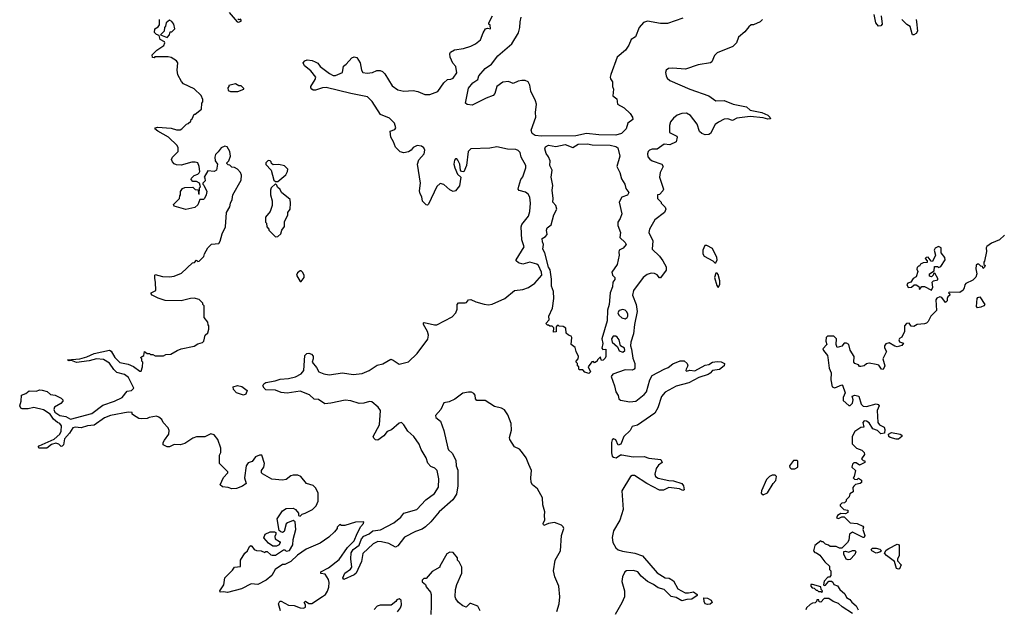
# Model space of a CAD drawing. Extents: x 2380107 to 2585170, y 384273 to 546161.
# Tile 30 of 256: x 2431354 to 2439714, y 454537 to 459532. Entities that reach past the tile are written whole.
import ezdxf

# ---------------------------------------------------------------- set-up
doc = ezdxf.new("R2010")
doc.units = 0

msp = doc.modelspace()

# ---------------------------------------------------------------- linework, layer by layer
at = {"layer": '0CON05XD'}
for points in [[(2433132.3, 459592.3), (2433200, 459515), (2433215, 459512.5), (2433237, 459523), (2433227.5, 459537.5), (2433215, 459530), (2433207, 459537)], [(2435025, 457011.2), (2435056.7, 457045), (2435068.8, 457075), (2435067.5, 457115), (2435080.5, 457129.5), (2435135, 457128), (2435147.3, 457132.7), (2435165, 457153.3), (2435185, 457156.7), (2435227.7, 457137.7), (2435298.3, 457118.3), (2435335, 457112.5), (2435365, 457117.1), (2435472.5, 457165), (2435556.1, 457233.9), (2435625, 457242), (2435675, 457260), (2435728.8, 457295), (2435787.2, 457362.8), (2435785, 457388.8), (2435757.8, 457445), (2435745, 457458.1), (2435685, 457473.8), (2435625, 457457.5), (2435588.3, 457468.3), (2435570, 457485), (2435570, 457495), (2435636.7, 457605), (2435618.6, 457665), (2435610.8, 457775), (2435618, 457795), (2435673.8, 457865), (2435684, 457905), (2435690.6, 457975), (2435685.5, 458025.5), (2435672.4, 458052.4), (2435649.7, 458069.7), (2435593.6, 458083.6), (2435587.5, 458095), (2435590.7, 458119.3), (2435610, 458175), (2435625, 458200), (2435650, 458275), (2435650, 458295), (2435612.5, 458365), (2435602.5, 458405), (2435585, 458422.5), (2435565, 458430), (2435495, 458434), (2435405, 458453.3), (2435345, 458442.5), (2435185, 458436.5), (2435161.1, 458415), (2435146.9, 458295), (2435125, 458240), (2435105, 458242.5), (2435096.4, 458256.4), (2435092, 458305), (2435075, 458340), (2435065, 458352.5), (2435055, 458352.5), (2435045, 458340), (2435041.2, 458305), (2435048.8, 458275), (2435071.7, 458221.7), (2435100, 458195), (2435087, 458123), (2435055, 458080), (2435033, 458073), (2435005, 458087.5), (2434955, 458132.5), (2434925, 458142.5), (2434895, 458117.5), (2434825, 457967.5), (2434815, 457958.8), (2434805, 457960), (2434775, 457993.3), (2434769.3, 458029.3), (2434753.6, 458053.6), (2434749.3, 458079.3), (2434755.7, 458145.7), (2434732, 458305), (2434741.7, 458341.7), (2434788, 458395), (2434794.2, 458425), (2434785.8, 458445), (2434765, 458459.4), (2434730, 458465), (2434695, 458447.5), (2434676.4, 458423.6), (2434655, 458410), (2434615, 458402.5), (2434585, 458410), (2434545, 458450), (2434527, 458497), (2434504, 458535), (2434500, 458585), (2434539.2, 458600.8), (2434548.8, 458615), (2434536, 458655), (2434495, 458696.9), (2434417.3, 458727.3), (2434347.3, 458837.3), (2434307.4, 458877.4), (2434164.5, 458904.5), (2433955, 458955.8), (2433925.7, 458954.3), (2433865, 458934.4), (2433845, 458934.5), (2433835, 458941.4), (2433824.4, 458955), (2433824.4, 458965), (2433862.9, 459025), (2433869.2, 459045), (2433825, 459097.5), (2433770.8, 459140.8), (2433761.9, 459165), (2433775, 459184.3), (2433795, 459191.4), (2433836.4, 459186.4), (2433862.5, 459175), (2433885, 459163.3), (2433904.3, 459134.3), (2433985, 459074.3), (2434015, 459060), (2434035, 459059.2), (2434093.3, 459085), (2434102.7, 459137.3), (2434126.7, 459155), (2434175, 459207.5), (2434195, 459216.7), (2434215, 459212.5), (2434243.8, 459165), (2434256.2, 459105), (2434267.5, 459085), (2434305, 459078), (2434350, 459085), (2434385, 459100), (2434415, 459100), (2434433.6, 459093.6), (2434455, 459072.5), (2434515, 458971.2), (2434565, 458937.5), (2434615, 458926.2), (2434695, 458930), (2434735, 458922.5), (2434795, 458896.7), (2434835, 458896.7), (2434905, 458923.8), (2434955, 458996.2), (2434986.4, 459023.6), (2435015, 459026.7), (2435035, 459036.7), (2435065, 459080), (2435055.9, 459135.9), (2435032.5, 459162.5), (2435008.8, 459215), (2435006.4, 459243.6), (2435012, 459258), (2435045, 459276.7), (2435121.7, 459288.3), (2435185, 459307.5), (2435225, 459327.5), (2435265, 459362.5), (2435288, 459422), (2435310, 459455), (2435325, 459460), (2435350, 459455), (2435347.5, 459485), (2435337.5, 459495), (2435336.7, 459505), (2435368, 459565)], [(2436985, 459545.4), (2436855, 459500.9), (2436795, 459499.1), (2436685, 459520.3), (2436651, 459509), (2436613.8, 459466.2), (2436583.6, 459386.4), (2436545, 459364.2), (2436525.7, 459315), (2436497.8, 459275), (2436427.1, 459215), (2436371.8, 459068.2), (2436368.1, 459045), (2436370.5, 459030.5), (2436388, 459005), (2436386.4, 458966.4), (2436397, 458943), (2436390, 458885), (2436425, 458860), (2436430, 458815), (2436485, 458783.3), (2436537.5, 458735), (2436557.5, 458705), (2436560, 458685), (2436516.7, 458655), (2436503.3, 458605), (2436462.5, 458565), (2436415, 458552.9), (2436270, 458555), (2436165, 458566.7), (2436075, 458547.3), (2435785, 458543.8), (2435730.6, 458550.6), (2435705.4, 458565.4), (2435695.6, 458595), (2435736.7, 458705), (2435734.2, 458745), (2435741.2, 458815), (2435734.6, 458845), (2435692.5, 458925), (2435686.2, 458976.2), (2435671.4, 459005), (2435645, 459015.5), (2435616.4, 459016.4), (2435585, 459011.5), (2435545, 458990.9), (2435505, 459006.4), (2435455, 459001.1), (2435403.8, 458965), (2435389.2, 458905), (2435375, 458889.2), (2435313.2, 458866.8), (2435195, 458806.7), (2435153.3, 458813.3), (2435140, 458825), (2435165, 458952.5), (2435202.3, 458997.7), (2435243.8, 459025), (2435251.2, 459055), (2435305, 459119.4), (2435358.6, 459155), (2435414.3, 459225.7), (2435531.3, 459328.7), (2435588.6, 459421.4), (2435601.4, 459465), (2435602.9, 459515), (2435612.9, 459555)], [(2438669.4, 459565), (2438678, 459495), (2438665, 459478.8), (2438645, 459476.2), (2438622.5, 459505), (2438609.2, 459575)], [(2433320, 454745), (2433237.9, 454702.1), (2433118.6, 454671.4), (2433085, 454677.5), (2433055, 454673.8), (2433054, 454685), (2433087.5, 454735), (2433096, 454795), (2433160, 454860), (2433176.7, 454885), (2433228, 454892), (2433228.8, 454945), (2433266.7, 455005), (2433288.8, 455025), (2433305, 455062.5), (2433315, 455068.8), (2433326.2, 455065), (2433345, 455036.7), (2433365, 455026.2), (2433405, 455023.3), (2433435, 455010), (2433445, 455020), (2433455, 455020), (2433485, 454990), (2433497, 454987), (2433525, 454988.8), (2433595, 455032.5), (2433605, 455032.5), (2433615, 455022.5), (2433645, 455027.5), (2433672, 455075), (2433675, 455120), (2433698.8, 455205), (2433691.7, 455271.7), (2433675, 455282.5), (2433627, 455263), (2433617.5, 455252.5), (2433600.7, 455189.3), (2433585, 455180), (2433570, 455185), (2433558.3, 455198.3), (2433541.2, 455295), (2433586.2, 455365), (2433615, 455384), (2433675, 455387.5), (2433696.4, 455376.4), (2433720, 455345), (2433720, 455325), (2433735, 455320), (2433753, 455337), (2433777, 455343), (2433840, 455375), (2433872.5, 455405), (2433886.7, 455445), (2433887.5, 455515), (2433867.5, 455555), (2433845, 455577.5), (2433790, 455595), (2433740, 455655), (2433715, 455667.5), (2433675, 455667.5), (2433655, 455660), (2433615, 455630), (2433585, 455623.8), (2433495, 455633.3), (2433415, 455677.5), (2433407.5, 455685), (2433407.5, 455705), (2433427.5, 455735), (2433432.5, 455765), (2433410, 455835), (2433390, 455835), (2433355, 455822.5), (2433328.3, 455781.7), (2433295, 455772.5), (2433276.7, 455745), (2433262.5, 455645), (2433277.5, 455595), (2433245, 455572), (2433195, 455554.2), (2433155, 455550), (2433125, 455563.3), (2433075, 455566.7), (2433056.7, 455585), (2433083, 455647), (2433120, 455685), (2433120, 455695), (2433050, 455765), (2433050, 455835), (2433061.7, 455858.3), (2433062.5, 455895), (2433035, 455970), (2433005, 456007.5), (2432977, 456017), (2432925, 455993.3), (2432855, 455991.2), (2432825, 455980), (2432755, 455936.7), (2432715, 455923.3), (2432665, 455926.7), (2432643.3, 455915), (2432625, 455907.5), (2432605, 455908), (2432573, 455923), (2432573.3, 455945), (2432583.3, 455965), (2432621.2, 456015), (2432623.8, 456045), (2432615, 456067.5), (2432572.5, 456115), (2432559.3, 456139.3), (2432535, 456160), (2432515, 456167.5), (2432453.6, 456156.4), (2432435, 456147.5), (2432385, 456143.3), (2432365, 456147.5), (2432320, 456175), (2432310, 456185), (2432308.3, 456198.3), (2432275, 456202.5), (2432125, 456174.4), (2432075, 456153.6), (2431985, 456089.6), (2431930, 456085), (2431875, 456067.3), (2431825, 456073.5), (2431805, 456067.5), (2431776.5, 456023.5), (2431733.3, 455975), (2431724.4, 455925), (2431715, 455911.9), (2431705, 455911.1), (2431685, 455929.4), (2431661.7, 455938.3), (2431624.3, 455925.7), (2431585, 455896.2), (2431520, 455895), (2431510, 455905), (2431520, 455915), (2431647.9, 455972.1), (2431694.5, 456015), (2431705, 456040), (2431708.5, 456085), (2431695, 456104.3), (2431673.8, 456113.8), (2431641.7, 456141.7), (2431614, 456185), (2431555, 456221.9), (2431475, 456241.2), (2431425, 456229.2), (2431375, 456229.6), (2431362.2, 456235), (2431353.8, 456255), (2431366.9, 456295), (2431370, 456345), (2431405, 456359.5), (2431435, 456381.8), (2431495, 456380.8), (2431525, 456390.6), (2431545, 456389.4), (2431586.9, 456376.9), (2431615, 456352.5), (2431655, 456345.5), (2431705, 456321.1), (2431718.9, 456305), (2431719.4, 456295), (2431702.5, 456275), (2431649.4, 456245), (2431644.5, 456225), (2431651.1, 456201.1), (2431695, 456173.8), (2431745, 456164.6), (2431785, 456143.2), (2431965, 456189.1), (2432060.5, 456259.5), (2432158.8, 456295), (2432225, 456326.2), (2432265, 456380), (2432303.6, 456386.4), (2432323.3, 456405), (2432276.7, 456496.7), (2432245, 456520), (2432178.6, 456538.6), (2432152.4, 456562.4), (2432115, 456618), (2432065, 456649.2), (2432005, 456654.3), (2431945, 456635.8), (2431835, 456622.5), (2431795, 456640), (2431775, 456637.5), (2431760, 456645), (2431865, 456653.8), (2431925, 456671.4), (2431985, 456700), (2432115, 456727.5), (2432129.3, 456719.3), (2432161.4, 456665), (2432205, 456622.2), (2432275, 456609.4), (2432319.1, 456589.1), (2432375, 456550), (2432385, 456550), (2432397.5, 456585), (2432400, 456625), (2432390, 456635), (2432390, 456655), (2432380, 456665), (2432408.3, 456681.7), (2432413, 456717), (2432435, 456700), (2432455, 456700), (2432465, 456690), (2432485, 456690), (2432505, 456680), (2432575, 456680), (2432595, 456690), (2432637, 456693), (2432690, 456725), (2432725, 456737.5), (2432835, 456762.5), (2432865, 456780), (2432905, 456792.5), (2432916.4, 456803.6), (2432930, 456855), (2432950, 456875), (2432960, 456905), (2432960, 456935), (2432953, 456943), (2432950, 456965), (2432920, 457005), (2432920, 457105), (2432910, 457115), (2432910, 457125), (2432877, 457157), (2432835, 457167.5), (2432805, 457166.7), (2432725, 457147.5), (2432588.3, 457148.3), (2432528.3, 457168.3), (2432480, 457195), (2432470, 457205), (2432470, 457215), (2432510, 457235), (2432507.5, 457305), (2432500, 457335), (2432500, 457365), (2432505, 457370), (2432565, 457352.5), (2432625, 457350), (2432665, 457356.7), (2432728.3, 457381.7), (2432821.7, 457468.3), (2432838.3, 457471.7), (2432855, 457490), (2432865, 457480), (2432878.3, 457481.7), (2432918.3, 457521.7), (2432922.5, 457545), (2432950, 457595), (2432981.7, 457628.3), (2433045, 457632.5), (2433057, 457653), (2433072.5, 457715), (2433102.5, 457775), (2433110, 457895), (2433137.5, 457945), (2433142.5, 457975), (2433156.7, 458005), (2433162.5, 458045), (2433235, 458170), (2433237, 458213), (2433227.5, 458235), (2433203, 458263), (2433177, 458277), (2433155, 458280), (2433138.3, 458298.3), (2433125, 458300), (2433111.7, 458311.7), (2433111.7, 458318.3), (2433130, 458335), (2433142.5, 458375), (2433137.5, 458415), (2433115, 458452.5), (2433095, 458457.5), (2433064.1, 458445.9), (2433039.5, 458410.5), (2433015, 458387.5), (2433011.2, 458365), (2433013.3, 458335), (2433032.5, 458305), (2433023.6, 458256.4), (2433005, 458242.5), (2432951.7, 458248.3), (2432920, 458195), (2432927, 458187), (2432927.5, 458165), (2432910, 458145), (2432910, 458135), (2432918.3, 458128.3), (2432942.5, 458075), (2432937.5, 458045), (2432922.5, 458015), (2432915, 458007.5), (2432883.6, 458006.4), (2432865, 457960), (2432841.7, 457938.3), (2432765, 457922.5), (2432665, 457950), (2432660, 457965), (2432710, 458015), (2432713, 458037), (2432720, 458045), (2432720, 458075), (2432735, 458100), (2432755, 458107.5), (2432825, 458110), (2432845, 458090), (2432868.3, 458088.3), (2432873, 458053), (2432878.3, 458051.7), (2432880, 458105), (2432890, 458115), (2432880, 458145), (2432855, 458160), (2432825, 458160), (2432810, 458175), (2432811.7, 458188.3), (2432835, 458210), (2432865, 458220), (2432877, 458233), (2432882.5, 458245), (2432878, 458285), (2432865, 458316.7), (2432845, 458323.3), (2432815, 458323.3), (2432725, 458297.5), (2432685, 458300), (2432665, 458310), (2432650, 458325), (2432642.5, 458345), (2432650, 458365), (2432700, 458415), (2432700, 458445), (2432690, 458465), (2432617.5, 458535), (2432527.5, 458585), (2432502.5, 458605), (2432507.5, 458615), (2432525, 458620), (2432640.7, 458610.7), (2432685, 458597.5), (2432715, 458597.5), (2432730, 458605), (2432770, 458645), (2432785, 458650), (2432808.3, 458671.7), (2432810, 458685), (2432818.3, 458691.7), (2432835, 458730), (2432845, 458730), (2432898.3, 458771.7), (2432900, 458825), (2432910, 458835), (2432910, 458855), (2432895, 458890), (2432836.1, 458946.1), (2432745, 458987.5), (2432726.4, 459006.4), (2432696.7, 459065), (2432691.2, 459105), (2432697.5, 459165), (2432685, 459183.8), (2432640.7, 459210.7), (2432615, 459216.7), (2432502.5, 459217.5), (2432495, 459210), (2432481.7, 459211.7), (2432480, 459235), (2432517.5, 459275), (2432577, 459313), (2432586.7, 459335), (2432583, 459343), (2432547.5, 459365), (2432538.3, 459398.3), (2432515, 459407.5), (2432497.5, 459425), (2432502.5, 459455), (2432529.3, 459470.7), (2432541.7, 459488.3), (2432540, 459535)], [(2432605, 459382.5), (2432627, 459403), (2432631.7, 459428.3), (2432645, 459430), (2432670, 459455), (2432663.6, 459493.6), (2432645, 459517.5), (2432625, 459527.5), (2432597.5, 459505), (2432591.7, 459478.3), (2432583, 459467), (2432580, 459435), (2432550, 459405), (2432605, 459382.5)], [(2437660, 459535), (2437640, 459515), (2437585, 459490), (2437565, 459490), (2437545, 459472.5), (2437509.5, 459430.5), (2437457.5, 459385), (2437440, 459335), (2437410, 459305), (2437275, 459250), (2437253, 459227), (2437230, 459175), (2437220, 459165), (2437115, 459148), (2437007.3, 459112.7), (2436897.7, 459122.3), (2436862.7, 459117.3), (2436842.5, 459105), (2436836.7, 459085), (2436842.5, 459055), (2436852.5, 459035), (2436875, 459016.7), (2437045, 458942.5), (2437205, 458885.7), (2437265, 458844.3), (2437334.4, 458845.6), (2437412.5, 458815), (2437524.1, 458794.1), (2437555, 458764), (2437655, 458746), (2437705, 458722), (2437723.8, 458705), (2437728.3, 458691.7), (2437705, 458686.9), (2437665, 458699.5), (2437555, 458711.9), (2437442.1, 458697.9), (2437405, 458678), (2437365, 458692), (2437335, 458687.5), (2437286.4, 458663.6), (2437258.3, 458641.7), (2437218.8, 458565), (2437205, 458557.1), (2437175, 458554.5), (2437146.2, 458565), (2437124.5, 458584.5), (2437106, 458645), (2437048.7, 458718.7), (2437015, 458738), (2436975, 458735.8), (2436937.6, 458722.4), (2436904.6, 458695.4), (2436880.8, 458665), (2436870, 458635), (2436870, 458575), (2436933.3, 458545), (2436936.2, 458535), (2436926.7, 458495), (2436875, 458471.5), (2436824.6, 458475.4), (2436765.9, 458434.1), (2436725, 458432.9), (2436701.2, 458425), (2436689.2, 458415), (2436683.1, 458395), (2436688, 458368), (2436705, 458347.5), (2436725, 458333.3), (2436805, 458306.7), (2436816.7, 458285), (2436792.5, 458235), (2436787.5, 458195), (2436820, 458095), (2436815, 458080), (2436785, 458050), (2436770, 458045), (2436770, 458015), (2436800, 457985), (2436800, 457975), (2436835, 457940), (2436840, 457925), (2436830, 457895), (2436747.7, 457832.3), (2436702, 457755), (2436696.2, 457725), (2436728.8, 457655), (2436723.3, 457585), (2436786.2, 457525), (2436815, 457486.7), (2436843.3, 457435), (2436843, 457407), (2436795, 457340), (2436785, 457342.5), (2436765.8, 457365.8), (2436745, 457378.8), (2436715, 457382), (2436680.3, 457369.7), (2436648.8, 457345), (2436564.2, 457235), (2436557.5, 457195), (2436588.8, 457115), (2436596.2, 457055), (2436573.3, 456945), (2436566.2, 456865), (2436542.5, 456795), (2436540, 456765), (2436547.5, 456735)], [(2438965, 459533.3), (2438969.4, 459515), (2438975.7, 459435), (2438964.4, 459415.6), (2438945, 459403.8), (2438935, 459403.3), (2438931.1, 459411.1), (2438914.5, 459474.5), (2438885, 459492), (2438842.9, 459535)], [(2433205, 458922.5), (2433258.3, 458941.7), (2433258.3, 458948.3), (2433235, 458970), (2433215, 458970), (2433186.7, 458986.7), (2433130, 458975), (2433130, 458965), (2433120, 458955), (2433125, 458930), (2433145, 458922.5), (2433205, 458922.5)], [(2436185, 456530), (2436151.7, 456541.7), (2436135, 456560), (2436105, 456560), (2436100, 456565), (2436100, 456585), (2436090, 456595), (2436090, 456615), (2436080, 456625), (2436080, 456635), (2436097, 456653), (2436097.5, 456675), (2436077.5, 456715), (2436070.7, 456750.7), (2436037.5, 456775), (2436042.5, 456835), (2436036.4, 456846.4), (2436013.9, 456853.9), (2435995, 456872.5), (2435990, 456915), (2435967, 456927), (2435935, 456930), (2435925, 456940), (2435910, 456925), (2435908.3, 456881.7), (2435885, 456880), (2435888.3, 456918.3), (2435875, 456930), (2435855, 456930), (2435845, 456940), (2435835, 456940), (2435820, 456955), (2435850, 456985), (2435847.5, 457015), (2435876.7, 457085), (2435890, 457165), (2435887.5, 457225), (2435869.3, 457269.3), (2435870.5, 457330.5), (2435859.3, 457409.3), (2435845, 457432.5), (2435811.2, 457555), (2435796.7, 457585), (2435802.5, 457625), (2435791.7, 457648.3), (2435790, 457675), (2435818.3, 457691.7), (2435831.7, 457708.3), (2435827.5, 457745), (2435833.3, 457765), (2435867.7, 457792.3), (2435888.8, 457875), (2435913.8, 457925), (2435906.7, 457955), (2435881.2, 457985), (2435884, 458015), (2435875.8, 458085), (2435880, 458125), (2435867.1, 458195), (2435876, 458255), (2435855.7, 458295), (2435858.9, 458335), (2435845, 458368), (2435825, 458396.2), (2435811.9, 458435), (2435817.9, 458452.1), (2435845, 458466.7), (2435905, 458455.6), (2435985, 458471.9), (2436051.7, 458448.3), (2436096.7, 458475), (2436175, 458479.3), (2436215, 458471.1), (2436366.9, 458466.9), (2436415.5, 458455.5), (2436432, 458445), (2436448.9, 458375), (2436424, 458285), (2436448, 458235), (2436462.7, 458182.7), (2436492, 458135), (2436499.1, 458099.1), (2436525.5, 458065), (2436515, 458044.3), (2436465, 458026.7), (2436442.5, 457985), (2436465.7, 457885), (2436453.6, 457846.4), (2436432.5, 457815), (2436431.2, 457785), (2436456.2, 457725), (2436450, 457685), (2436495, 457642.5), (2436502.5, 457625), (2436476.4, 457593.6), (2436445, 457577.5), (2436440.7, 457559.3), (2436443.6, 457533.6), (2436426.2, 457455), (2436380.7, 457389.3), (2436386.7, 457365), (2436406.2, 457345), (2436408, 457328), (2436390, 457305), (2436388, 457265), (2436367, 457213), (2436358.1, 457115), (2436344.2, 457065.8), (2436343, 456977), (2436297.5, 456825), (2436303.8, 456785), (2436297.5, 456745), (2436305, 456732.5), (2436330, 456735), (2436330, 456675), (2436325, 456660), (2436307, 456643), (2436295, 456640), (2436290, 456645), (2436285, 456670), (2436260, 456645), (2436256.7, 456633.3), (2436235, 456620), (2436225, 456630), (2436211.7, 456628.3), (2436180, 456585), (2436200, 456545), (2436185, 456530)], [(2433545, 458160), (2433613, 458217), (2433627.5, 458245), (2433630, 458265), (2433601.7, 458291.7), (2433555, 458302.5), (2433505, 458300), (2433491.7, 458311.7), (2433490, 458325), (2433480, 458335), (2433463, 458337), (2433443, 458317), (2433443, 458303), (2433490, 458255), (2433511.7, 458171.7), (2433525, 458160), (2433545, 458160)], [(2433525, 457690), (2433545, 457692.5), (2433570, 457715), (2433580, 457745), (2433601.7, 457778.3), (2433603, 457817), (2433630, 457875), (2433630, 457895), (2433650, 457925), (2433652.5, 457975), (2433650, 458005), (2433577, 458067), (2433565, 458090), (2433541.7, 458111.7), (2433538.3, 458128.3), (2433525, 458140), (2433490, 458105), (2433482.5, 458085), (2433483, 458047), (2433497.5, 457995), (2433497.5, 457955), (2433480, 457905), (2433440, 457855), (2433440, 457815), (2433450, 457805), (2433453, 457773), (2433470, 457755), (2433470, 457745), (2433525, 457690)], [(2439715, 457702.5), (2439672.5, 457665), (2439605, 457636.2), (2439565, 457606.7), (2439560, 457595), (2439563.3, 457565), (2439546.7, 457483.3), (2439540, 457475), (2439540, 457455), (2439550, 457445), (2439547, 457433), (2439535, 457420), (2439528.3, 457438.3), (2439515, 457440), (2439497, 457457), (2439485, 457457.5), (2439475, 457450), (2439471.7, 457418.3), (2439480, 457375), (2439472.5, 457347.5), (2439447, 457323), (2439387.5, 457292.5), (2439377.5, 457282.5), (2439373.6, 457256.4), (2439363.9, 457236.1), (2439335, 457216.7), (2439245, 457220), (2439240, 457215), (2439248.3, 457208.3), (2439250, 457195), (2439235, 457180), (2439227.5, 457165), (2439227.5, 457145), (2439215, 457132.5), (2439182.5, 457175), (2439165, 457180), (2439140, 457170), (2439132.5, 457155), (2439137.5, 457065), (2439090, 457015), (2439068.3, 456971.7), (2439053.6, 456956.4), (2439035, 456950), (2438975, 456946.7), (2438945, 456927.5), (2438921.7, 456931.7), (2438905, 456957.5), (2438882.5, 456955), (2438866.7, 456935), (2438867.5, 456885), (2438843, 456837), (2438825, 456827.5), (2438817.5, 456815), (2438825, 456797.5), (2438858.3, 456788.3), (2438845, 456767.5), (2438805, 456756.2), (2438785, 456761.2), (2438735, 456790), (2438708.3, 456781.7), (2438696.7, 456765), (2438696.4, 456746.4), (2438712.5, 456715), (2438683.8, 456655), (2438700, 456595), (2438685, 456562.5), (2438672.5, 456565), (2438648.8, 456598.8), (2438626.4, 456606.4), (2438565, 456617.5), (2438545, 456612.5), (2438525, 456593.3), (2438495, 456587.5), (2438485, 456590), (2438475, 456602.5), (2438445, 456613.3), (2438436.4, 456626.4), (2438440, 456675), (2438406.4, 456726.4), (2438393.3, 456775), (2438375, 456787.5), (2438355, 456787.5), (2438335, 456762.5), (2438295, 456750), (2438287.5, 456775), (2438290, 456825), (2438267, 456847), (2438213.6, 456846.4), (2438200, 456835), (2438197.5, 456805), (2438207.5, 456775), (2438171.7, 456738.3), (2438177.5, 456725), (2438212.5, 456682.5), (2438216.4, 456666.4), (2438226, 456575), (2438243.8, 456535), (2438240, 456475), (2438252.5, 456415), (2438275, 456406.7), (2438335, 456432.5), (2438339.3, 456429.3), (2438363.8, 456365), (2438346, 456325), (2438345, 456300), (2438395, 456257.5), (2438405, 456257.5), (2438423.6, 456276.4), (2438430, 456305), (2438423, 456337), (2438445, 456346.7), (2438478.3, 456338.3), (2438498.3, 456268.3), (2438515, 456252.5), (2438545, 456248.8), (2438625, 456273.3), (2438642.5, 456265), (2438650, 456255), (2438634, 456215), (2438639.4, 456115), (2438653.6, 456093.6), (2438693.9, 456073.9), (2438700.8, 456055), (2438696, 456024), (2438665, 456017.5), (2438637.5, 456045), (2438598.8, 456058.8), (2438565, 456111.2), (2438545, 456126.2), (2438525, 456127.5), (2438512.5, 456115), (2438520, 456075), (2438495, 456070), (2438443.3, 456036.7), (2438422.5, 455995), (2438423, 455933), (2438460, 455895), (2438505, 455880), (2438525, 455860), (2438527, 455843), (2438502.5, 455805), (2438515, 455790), (2438528.3, 455788.3), (2438530, 455775), (2438485, 455752.5), (2438455, 455770), (2438435, 455770), (2438425, 455760), (2438420, 455735), (2438450, 455705), (2438440, 455655), (2438430, 455645), (2438441.7, 455631.7), (2438465, 455630), (2438475, 455640), (2438500, 455625), (2438500, 455605), (2438490, 455595), (2438451.7, 455588.3), (2438437, 455573), (2438428.3, 455561.7), (2438430, 455525), (2438401.7, 455508.3), (2438397, 455483), (2438371.7, 455458.3), (2438370, 455445), (2438358.3, 455431.7), (2438335, 455430), (2438320, 455415), (2438320, 455405), (2438350, 455375), (2438385, 455370), (2438385, 455350), (2438365, 455337.5), (2438325, 455342.5), (2438297.5, 455325), (2438290, 455305), (2438305, 455297.5), (2438335, 455312.5), (2438355, 455313.3), (2438405, 455262), (2438465, 455256.7), (2438513, 455233), (2438517.5, 455225), (2438513.3, 455205), (2438530, 455155), (2438525, 455137.5), (2438515, 455136.7), (2438425, 455183.3), (2438400, 455165), (2438392.5, 455115), (2438382.5, 455095), (2438335, 455047.5), (2438315, 455047.5), (2438285, 455060), (2438235, 455060), (2438221.7, 455071.7), (2438195, 455080), (2438175, 455100), (2438165, 455100), (2438155, 455110), (2438105, 455070), (2438093.3, 455025), (2438105, 455010), (2438118.3, 455008.3), (2438146.4, 454986.4), (2438190.7, 454930.7), (2438230, 454895), (2438230, 454865), (2438240, 454855), (2438240, 454815), (2438228.3, 454801.7), (2438215, 454800), (2438185, 454766.2), (2438177.5, 454735), (2438185, 454730), (2438195, 454734), (2438225, 454767.5), (2438247, 454767), (2438258.3, 454758.3), (2438265, 454740), (2438298.3, 454728.3), (2438317.5, 454695), (2438360.8, 454660.8), (2438375, 454628.8), (2438401.3, 454611.3), (2438419.1, 454589.1), (2438456.6, 454556.6), (2438473.3, 454525)], [(2437265, 457470), (2437276.4, 457493.6), (2437272.5, 457515), (2437235, 457590), (2437187, 457617), (2437170, 457615), (2437153.8, 457575), (2437154.2, 457545), (2437165, 457526.7), (2437240, 457485), (2437255, 457470), (2437265, 457470)], [(2439095, 457237.5), (2439107.5, 457262.5), (2439100, 457305), (2439113.3, 457316.7), (2439150, 457325), (2439150, 457335), (2439125, 457380), (2439111.7, 457378.3), (2439110, 457365), (2439095, 457350), (2439080, 457355), (2439080, 457375), (2439118.3, 457401.7), (2439121.7, 457438.3), (2439147, 457437), (2439155, 457430), (2439175, 457437.5), (2439211.2, 457495), (2439210, 457515), (2439176.7, 457555), (2439177, 457597), (2439155, 457607.5), (2439127, 457593), (2439117.5, 457575), (2439130, 457535), (2439105, 457480), (2439091.7, 457481.7), (2439067, 457517), (2439050, 457515), (2439042.5, 457505), (2439060, 457485), (2439058.3, 457471.7), (2439025, 457470), (2439003.6, 457456.4), (2438995, 457440), (2438985, 457440), (2438975, 457430), (2438972.5, 457415), (2438980, 457395), (2438965, 457350), (2438940, 457335), (2438920, 457305), (2438895, 457297.5), (2438887.5, 457285), (2438898.3, 457258.3), (2438925, 457262.5), (2438948.3, 457281.7), (2438965, 457282.5), (2438988.3, 457268.3), (2438993, 457243), (2439012.5, 457267.5), (2439035, 457267.5), (2439095, 457237.5)], [(2433745, 457310), (2433770, 457345), (2433770, 457365), (2433755, 457390), (2433745, 457400), (2433735, 457400), (2433712.5, 457385), (2433703.3, 457365), (2433735, 457310), (2433745, 457310)], [(2437285, 457260), (2437297.5, 457285), (2437297.5, 457315), (2437285, 457370), (2437275, 457380), (2437265, 457380), (2437254.1, 457344.1), (2437272.5, 457275), (2437285, 457260)], [(2439485, 457087.5), (2439477, 457097), (2439482.5, 457165), (2439490, 457175), (2439505, 457180), (2439547.5, 457115), (2439540, 457105), (2439515, 457093.8), (2439485, 457087.5)], [(2436495, 456993.3), (2436512.5, 457005), (2436516.7, 457015), (2436516.2, 457035), (2436506.7, 457055), (2436495, 457066.2), (2436475, 457072), (2436443.3, 457065), (2436432.5, 457045), (2436440.8, 457025), (2436465, 457001.2), (2436495, 456993.3)], [(2435915, 454510), (2435934.5, 454575), (2435940.9, 454635), (2435932.7, 454725), (2435896.7, 454805), (2435886.4, 454855), (2435901.2, 454945), (2435945.6, 455025), (2435955.4, 455155), (2435973.8, 455215), (2435969.5, 455229.5), (2435955, 455242.7), (2435895, 455264.3), (2435842.5, 455257.5), (2435805, 455240), (2435800, 455245), (2435797.5, 455255), (2435813.6, 455286.4), (2435808.8, 455325), (2435814, 455355), (2435795.8, 455415), (2435792.9, 455475), (2435750.7, 455550.7), (2435707.5, 455585), (2435697.5, 455605), (2435692.5, 455645), (2435700, 455705), (2435676, 455756), (2435653.3, 455815), (2435615, 455867.5), (2435596.1, 455886.1), (2435555, 455907.5), (2435515, 455970), (2435513.6, 455986.4), (2435530.5, 456049.5), (2435525.7, 456105), (2435499.1, 456179.1), (2435470, 456220), (2435444.6, 456234.6), (2435385, 456250.8), (2435305, 456301.5), (2435235, 456301.2), (2435224.2, 456315), (2435220.8, 456345), (2435210.9, 456360.9), (2435190.4, 456370.4), (2435165, 456372.1), (2435115, 456363.2), (2435048.1, 456311.9), (2435000.9, 456289.1), (2434955, 456279.4), (2434930.6, 456225), (2434884.3, 456174.3), (2434887, 456157), (2434926.7, 456125), (2434954, 456045), (2434987.8, 455895), (2434995, 455880.8), (2435024.6, 455854.6), (2435056.9, 455795), (2435060, 455745), (2435075, 455710), (2435073.8, 455575), (2435062.5, 455505), (2435031.7, 455458.3), (2434914.6, 455355.4), (2434845, 455270), (2434800.6, 455229.4), (2434771.5, 455208.5), (2434715, 455189.5), (2434620.4, 455139.6), (2434565, 455067.5), (2434545, 455056.7), (2434487.7, 455087.7), (2434425, 455100.9), (2434395, 455102.2), (2434356.4, 455083.6), (2434267.9, 455002.1), (2434255, 454933.3), (2434210, 454835), (2434195, 454820.6), (2434105, 454782.5), (2434096.7, 454795), (2434114, 454835), (2434161.5, 454868.5), (2434173.3, 454886.7), (2434165.6, 454955.6), (2434167, 455007), (2434185, 455036.4), (2434236.3, 455073.7), (2434255.6, 455125), (2434275, 455149.5), (2434321.3, 455168.7), (2434352.5, 455195), (2434417.3, 455202.7), (2434529.2, 455260.8), (2434590, 455310), (2434615, 455343.8), (2434725, 455376), (2434802.6, 455457.4), (2434875, 455512), (2434910, 455565), (2434912.9, 455635), (2434897.5, 455705), (2434878.8, 455725), (2434845, 455740.8), (2434818.2, 455768.2), (2434804.5, 455815), (2434763.9, 455883.9), (2434745, 455928.5), (2434701.2, 455995), (2434649.9, 456039.9), (2434615, 456094), (2434595, 456114), (2434575, 456109.2), (2434509.5, 456050.5), (2434473.9, 456036.1), (2434445, 456000), (2434395, 455963.3), (2434376.1, 455966.1), (2434359.3, 455979.3), (2434353.8, 455995), (2434407.5, 456095), (2434416.7, 456215), (2434398.8, 456245), (2434345, 456288.6), (2434325, 456291.4), (2434275, 456278), (2434236.1, 456276.1), (2434165, 456298.6), (2434117, 456303), (2433997, 456277), (2433945, 456272.5), (2433889.5, 456309.5), (2433855, 456312), (2433815, 456349.1), (2433735, 456380.4), (2433623.9, 456363.9), (2433575, 456367.3), (2433525, 456387.8), (2433445, 456390.8), (2433428.8, 456405), (2433418.8, 456425), (2433427.3, 456442.7), (2433445, 456454), (2433524.1, 456465.9), (2433565, 456482.5), (2433635, 456487.1), (2433695, 456501.4), (2433744.4, 456525.6), (2433765.7, 456554.3), (2433775, 456682.5), (2433792, 456698), (2433808.3, 456701.7), (2433832.6, 456692.6), (2433845, 456676), (2433846.6, 456653.4), (2433836.7, 456625), (2433875, 456580), (2433894.3, 456544.3), (2433935, 456525.8), (2433982.7, 456517.3), (2434095, 456534), (2434185, 456522.2), (2434261.1, 456528.9), (2434322.5, 456555), (2434389.3, 456600.7), (2434437.7, 456612.3), (2434505, 456650), (2434525, 456643.3), (2434575, 456610), (2434655, 456627.5), (2434729.4, 456700.6), (2434818.8, 456821.2), (2434823.8, 456855), (2434816.2, 456885), (2434781.2, 456945), (2434781.2, 456958.8), (2434787.5, 456962.5), (2434875, 456942), (2434895, 456943.8), (2435025, 457011.2)], [(2436475, 456711.2), (2436492.5, 456725), (2436490, 456745), (2436454, 456764), (2436442.9, 456815), (2436427.6, 456837.6), (2436415, 456846.9), (2436394.2, 456845), (2436377.5, 456825), (2436385, 456795.7), (2436428.8, 456755), (2436445, 456722), (2436475, 456711.2)], [(2436547.5, 456735), (2436560.7, 456660.7), (2436576.7, 456615), (2436577.5, 456575), (2436572.5, 456565), (2436555, 456558.8), (2436495, 456561.2), (2436390.8, 456525), (2436375.4, 456505), (2436405.4, 456425), (2436415.7, 456375), (2436433.9, 456343.9), (2436442, 456315), (2436455, 456303.1), (2436535, 456287.8), (2436585, 456295.7), (2436655, 456351.4), (2436675.3, 456374.7), (2436702.9, 456475), (2436725, 456511.1), (2436825, 456566.7), (2436860.3, 456579.7), (2436898.6, 456611.4), (2436963, 456637), (2436995, 456637.5), (2437022.5, 456615), (2437027.5, 456595), (2437012.5, 456565), (2437010, 456555), (2437015, 456550), (2437045, 456558.8), (2437085, 456552.5), (2437175, 456600), (2437205, 456606.2), (2437235.5, 456624.5), (2437275, 456631.9), (2437309.1, 456629.1), (2437338, 456615), (2437336, 456595), (2437296.1, 456563.9), (2437235, 456556.2), (2437217.2, 456532.8), (2437198.9, 456521.1), (2437120, 456495), (2437035, 456450), (2436927, 456423), (2436835, 456370), (2436803.5, 456335), (2436771.8, 456238.2), (2436747.5, 456192.5), (2436599.7, 456090.3), (2436555, 456080), (2436536.7, 456045), (2436484, 455995), (2436459.3, 455930.7), (2436435, 455922.5), (2436415.9, 455965.9), (2436395, 455976.2), (2436385, 455966.7), (2436379.2, 455945), (2436378, 455855), (2436385, 455827.5), (2436395, 455818), (2436417.5, 455815), (2436455, 455840), (2436465, 455840), (2436561.3, 455821.3), (2436655, 455825.6), (2436695, 455811.4), (2436798.6, 455798.6), (2436808.8, 455775), (2436778, 455752), (2436758, 455722), (2436746.9, 455675), (2436753.1, 455655), (2436775, 455640), (2436865, 455620.5), (2436905, 455618.2), (2436975, 455595.7), (2436990, 455575), (2436996.7, 455543.3), (2436985, 455537.5), (2436955, 455550.8), (2436865, 455561.4), (2436819.5, 455540.5), (2436785, 455540), (2436679.2, 455595), (2436575, 455663.6), (2436555, 455664.6), (2436538.9, 455655), (2436466.9, 455535), (2436477.8, 455375), (2436448.3, 455285), (2436394.7, 455195), (2436383.6, 455136.4), (2436389.7, 455095), (2436415, 455048.9), (2436435, 455031.5), (2436471.9, 455021.9), (2436575.9, 455005.9), (2436641.7, 454981.7), (2436766.7, 454836.7), (2436833.3, 454795), (2436867.5, 454792.5), (2436905, 454771.1), (2436941.3, 454701.3), (2437005, 454668.5), (2437033.1, 454666.9), (2437075, 454677.3), (2437105.8, 454655), (2437106.7, 454645), (2437060, 454615), (2437017.6, 454612.4), (2436975, 454600), (2436927.2, 454627.2), (2436885, 454637.5), (2436825, 454695.6), (2436775, 454709.1), (2436735, 454739.6), (2436683.4, 454763.4), (2436630.5, 454810.5), (2436602.5, 454845), (2436565, 454857.8), (2436505, 454854.5), (2436492.5, 454845), (2436472.3, 454805), (2436465.9, 454765), (2436488.9, 454685), (2436488.3, 454635), (2436465, 454581.9), (2436408.7, 454485)], [(2433255, 456346.9), (2433196, 456365), (2433169.2, 456395), (2433167.5, 456415), (2433202.7, 456427.3), (2433240, 456420), (2433284, 456385), (2433275, 456353.1), (2433255, 456346.9)], [(2438795, 455972), (2438745.8, 455985.8), (2438733.8, 455995), (2438730, 456015), (2438755, 456028), (2438830, 456015), (2438842.5, 456005), (2438842.5, 455995), (2438815, 455973.3), (2438795, 455972)], [(2437935, 455720), (2437960, 455735), (2437960, 455785), (2437955, 455790), (2437925, 455790), (2437890, 455745), (2437891.7, 455731.7), (2437905, 455720), (2437935, 455720)], [(2437665, 455500), (2437703, 455517), (2437752.5, 455595), (2437775, 455620), (2437780, 455655), (2437767, 455667), (2437743.6, 455666.4), (2437720, 455655), (2437695, 455630), (2437652.5, 455535), (2437650, 455515), (2437665, 455500)], [(2433566.9, 454515), (2433552.5, 454575), (2433561.7, 454598.3), (2433575, 454597.5), (2433635, 454564.2), (2433685, 454561.4), (2433735, 454540.6), (2433763.6, 454536.4), (2433780, 454545), (2433780, 454565), (2433770, 454585), (2433781.7, 454598.3), (2433808.3, 454578.3), (2433835, 454578.8), (2433924, 454636), (2433950, 454655), (2433968.1, 454681.9), (2433978.5, 454715), (2433981.1, 454755), (2433975, 454780), (2433946.4, 454826.4), (2433911.7, 454831.7), (2433910, 454845), (2433975, 454881.2), (2434065, 454950), (2434137.6, 455052.4), (2434195, 455109.4), (2434218.8, 455171.2), (2434249.2, 455230.8), (2434272.5, 455255), (2434275, 455270), (2434205, 455267.5), (2434115, 455240), (2434085, 455240), (2434071.7, 455248.3), (2434050, 455225), (2434050, 455215), (2434027.5, 455185), (2433978.3, 455141.7), (2433905, 455090), (2433785, 455037.5), (2433713.6, 454986.4), (2433656.1, 454933.9), (2433605, 454907.5), (2433585, 454907.5), (2433522.5, 454865), (2433493.3, 454815), (2433445.8, 454774.2), (2433375, 454740), (2433320, 454745)], [(2433503.6, 455063.6), (2433465, 455090), (2433427.5, 455135), (2433437.5, 455165), (2433480, 455185), (2433516.2, 455186.2), (2433530, 455180), (2433530, 455165), (2433520, 455145), (2433522.5, 455125), (2433560, 455105), (2433566.7, 455095), (2433557.5, 455075), (2433535, 455063.8), (2433503.6, 455063.6)], [(2438625, 455004), (2438588.8, 455025), (2438583.8, 455035), (2438595, 455046.2), (2438625, 455048), (2438657.7, 455037.7), (2438670, 455025), (2438656, 455014), (2438625, 455004)], [(2438815, 454867.5), (2438797.5, 454875), (2438782.5, 454932.5), (2438712.5, 454985), (2438697.5, 455005), (2438710.7, 455029.3), (2438732.5, 455045), (2438805, 455080), (2438820, 455075), (2438822.5, 455045), (2438822.5, 454985), (2438807.5, 454955), (2438808.3, 454938.3), (2438837.5, 454905), (2438825, 454872.5), (2438815, 454867.5)], [(2435262.5, 454515), (2435244.1, 454554.1), (2435185, 454577.5), (2435175, 454577.5), (2435145, 454547.5), (2435115, 454557.5), (2435080, 454585), (2435058.3, 454618.3), (2435052.5, 454635), (2435053.6, 454696.4), (2435065, 454740), (2435107.5, 454835), (2435107.5, 454885), (2435085, 454930), (2435070, 454945), (2435070, 454965), (2435035, 455010), (2435005, 455012.5), (2434980.7, 454999.3), (2434920, 454895), (2434920, 454885), (2434855, 454850), (2434805, 454790), (2434785, 454790), (2434770, 454775), (2434771.7, 454761.7), (2434798.3, 454738.3), (2434805, 454720), (2434842.5, 454675), (2434847.5, 454655), (2434846.4, 454556.4), (2434843.3, 454485)], [(2438387, 454947), (2438372.5, 454955), (2438352.5, 454995), (2438351.7, 455018.3), (2438365, 455022.5), (2438395, 455013.3), (2438425, 455026.7), (2438447, 455027), (2438453.3, 455015), (2438445.7, 454994.3), (2438405, 454950), (2438387, 454947)], [(2438165, 454670), (2438170, 454685), (2438160, 454695), (2438155, 454717.5), (2438085, 454740), (2438071.7, 454738.3), (2438070, 454725), (2438081.7, 454711.7), (2438098.3, 454708.3), (2438115, 454690), (2438125, 454690), (2438135, 454680), (2438155, 454680), (2438165, 454670)], [(2434563, 454507), (2434588.3, 454541.7), (2434596.7, 454565), (2434592.5, 454605), (2434575, 454617.5), (2434555, 454607.5), (2434546.4, 454593.6), (2434507, 454563), (2434415, 454563.3), (2434390, 454555), (2434363.9, 454526.1)], [(2437195, 454569.1), (2437174.3, 454575), (2437165.8, 454594.2), (2437164, 454626), (2437195, 454622.9), (2437226, 454605), (2437233.8, 454585), (2437215, 454572.5), (2437195, 454569.1)], [(2438425, 454491.2), (2438337.7, 454547.7), (2438305, 454578.8), (2438260, 454595), (2438225, 454620), (2438185, 454620), (2438155, 454590), (2438141.7, 454591.7), (2438138.3, 454608.3), (2438121.7, 454608.3), (2438120, 454595), (2438108.3, 454581.7), (2438085, 454580), (2438065, 454570), (2438035, 454540), (2438027.5, 454525)]]:
    msp.add_lwpolyline(points, dxfattribs=at)

doc.saveas('drawing.dxf')
